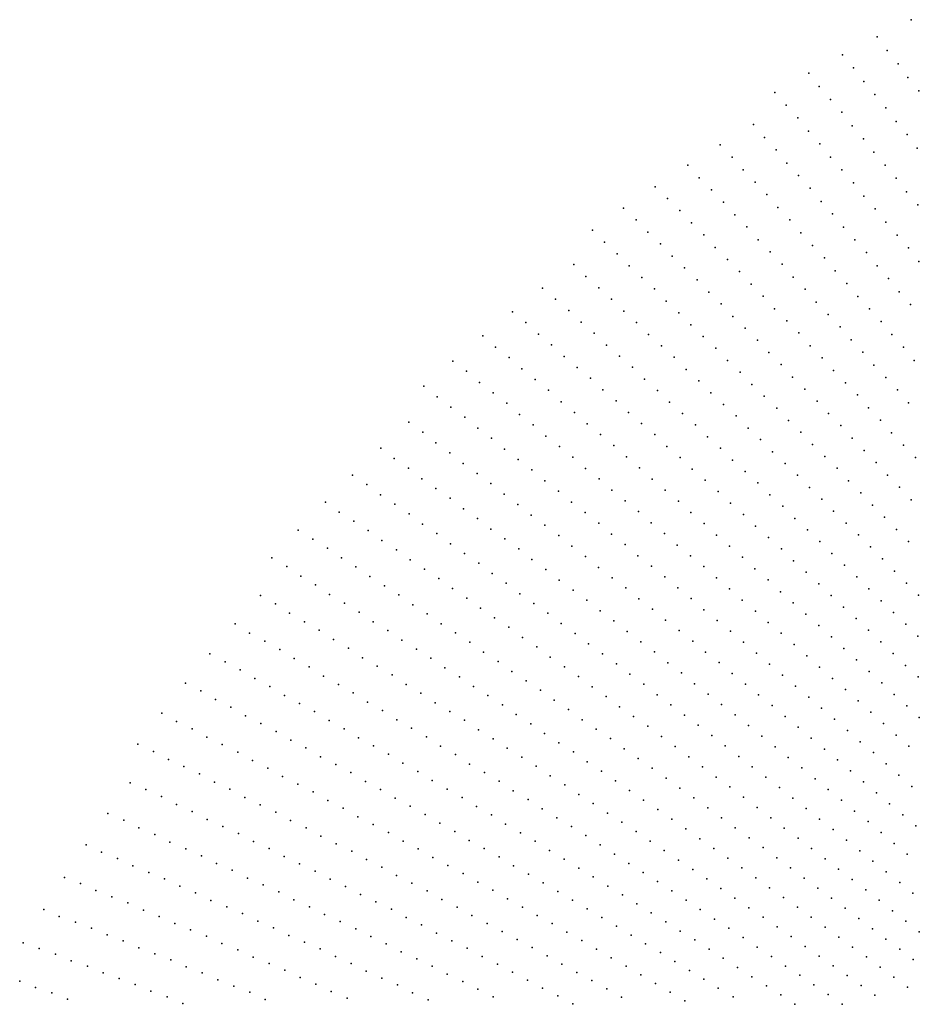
# Model space of a CAD drawing. Header units: metres. Extents: x -51 to 51, y -51 to 51.
# Tile 26 of 46: x -45 to -25, y 22 to 44. Entities that reach past the tile are written whole.
import ezdxf

# ---------------------------------------------------------------- set-up
doc = ezdxf.new("R2010")
doc.units = ezdxf.units.M
for name, color, linetype in [('CLASS_11_ROAD_SURFACE', 7, 'CONTINUOUS'), ('CLASS_17', 7, 'CONTINUOUS'), ('CLASS_9_WATER', 7, 'CONTINUOUS')]:
    doc.layers.add(name, color=color, linetype=linetype)

msp = doc.modelspace()

# ---------------------------------------------------------------- linework, layer by layer
at = {"layer": 'CLASS_11_ROAD_SURFACE'}
for p in [(-25.799429, 36.490898, 436.899994), (-25.560249, 36.198288, 433.130005), (-26.195473, 35.819363, 433.759979), (-25.934433, 35.543175, 429.98999), (-26.825155, 35.429314, 434.389984), (-25.691238, 35.253925, 426.220001), (-27.466194, 35.014801, 435.019989), (-26.576668, 35.144566, 430.619995), (-26.311506, 34.872395, 426.849976), (-28.084, 34.602432, 435.649994), (-27.195883, 34.747662, 431.25), (-26.06386, 34.586967, 423.079987), (-26.943014, 34.46682, 427.47998), (-28.712362, 34.165169, 436.279999), (-27.825996, 34.326279, 431.880005), (-26.673792, 34.198723, 423.709991), (-25.799809, 34.313858, 419.309998), (-27.551701, 34.063286, 428.109985), (-26.405188, 33.93008, 419.940002), (-25.536379, 34.040215, 415.539978), (-29.317501, 33.730843, 436.910004), (-28.433088, 33.907383, 432.509979), (-27.278011, 33.799744, 424.339996), (-28.154408, 33.649029, 428.73999), (-27.021296, 33.522457, 420.569977), (-26.153625, 33.648132, 416.169983), (-29.033934, 33.477776, 433.139984), (-27.892624, 33.376499, 424.970001), (-25.886114, 33.378536, 412.399994), (-28.767166, 33.210091, 429.369995), (-27.615007, 33.117157, 421.199982), (-26.748682, 33.257938, 416.799988), (-25.6273, 33.10215, 408.630005), (-29.644468, 33.023083, 433.769989), (-28.484638, 32.956017, 425.599976), (-27.354027, 32.843899, 417.429993), (-26.492783, 32.979939, 413.029999), (-29.357134, 32.774364, 430), (-28.218664, 32.687592, 421.829987), (-26.221252, 32.714455, 409.259979), (-30.232031, 32.572048, 434.399994), (-29.08625, 32.510864, 426.22998), (-27.937185, 32.43251, 418.059998), (-27.077469, 32.583565, 413.660004), (-25.958248, 32.442085, 405.48999), (-29.956335, 32.313564, 430.630005), (-28.799944, 32.26112, 422.459991), (-27.656288, 32.176853, 414.289978), (-26.801512, 32.322674, 409.889984), (-25.687866, 32.175568, 401.720001), (-30.828451, 32.095539, 435.029999), (-29.6653, 32.069248, 426.859985), (-28.514215, 32.010796, 418.690002), (-26.533979, 32.054749, 406.119995), (-30.532797, 31.856749, 431.259979), (-29.374832, 31.824345, 423.089996), (-28.24456, 31.746099, 414.919983), (-27.391565, 31.907255, 410.519989), (-26.266912, 31.786388, 402.350006), (-31.401968, 31.623486, 435.660004), (-30.237694, 31.617353, 427.48999), (-29.100348, 31.564642, 419.319977), (-27.111721, 31.650599, 406.75), (-26.000317, 31.517611, 398.579987), (-31.102339, 31.389688, 431.889984), (-29.958464, 31.362732, 423.720001), (-28.810888, 31.318695, 415.549988), (-27.959862, 31.494753, 411.149994), (-26.840128, 31.38682, 402.97998), (-31.9683, 31.141222, 436.289978), (-30.818457, 31.140232, 428.119995), (-29.664356, 31.12228, 419.949982), (-27.683369, 31.236071, 407.380005), (-26.568998, 31.122608, 399.209991), (-25.734192, 31.248405, 394.809998), (-31.679867, 30.89702, 432.519989), (-30.519798, 30.905359, 424.349976), (-29.38588, 30.86688, 416.179993), (-28.53717, 31.058231, 411.779999), (-27.407324, 30.976942, 403.609985), (-26.29833, 30.857964, 395.440002), (-25.468534, 30.978775, 391.039978), (-31.376764, 30.667812, 428.75), (-30.236658, 30.655115, 420.579987), (-28.24873, 30.811247, 408.009979), (-27.131739, 30.717377, 399.839996), (-32.542221, 30.632969, 436.919983), (-31.089052, 30.422804, 424.97998), (-29.938978, 30.419167, 416.809998), (-29.092766, 30.625368, 412.410004), (-27.968321, 30.55685, 404.23999), (-26.849171, 30.463924, 396.069977), (-26.020658, 30.599241, 391.669983), (-32.234783, 30.40951, 433.149994), (-28.807627, 30.376228, 408.639984), (-27.680956, 30.30876, 400.470001), (-26.57456, 30.203409, 392.299988), (-25.75098, 30.333664, 387.899994), (-31.9426, 30.169825, 429.380005), (-30.786907, 30.192501, 421.209991), (-29.64184, 30.182608, 413.039978), (-28.515574, 30.133596, 404.869995), (-27.401505, 30.053396, 396.699982), (-25.48177, 30.067659, 384.130005), (-32.796833, 29.896065, 433.779999), (-31.636099, 29.945251, 425.609985), (-30.4853, 29.96158, 417.440002), (-29.352564, 29.938276, 409.269989), (-28.231375, 29.883469, 401.100006), (-27.122499, 29.797585, 392.929993), (-26.300402, 29.942453, 388.529999), (-32.486084, 29.677307, 430.009979), (-31.330122, 29.720053, 421.839996), (-30.198736, 29.7153, 413.669983), (-29.063721, 29.693483, 405.5), (-27.947617, 29.632891, 397.329987), (-26.843941, 29.541325, 389.160004), (-26.026705, 29.681061, 384.759979), (-33.336395, 29.388559, 434.410004), (-32.175846, 29.457909, 426.23999), (-31.039066, 29.479074, 418.069977), (-29.89809, 29.483292, 409.899994), (-28.775307, 29.448221, 401.72998), (-27.664299, 29.381857, 393.559998), (-25.753464, 29.419231, 380.98999), (-33.022007, 29.175047, 430.639984), (-31.880394, 29.222313, 422.470001), (-30.734028, 29.252768, 414.299988), (-29.605122, 29.243439, 406.130005), (-28.487326, 29.202501, 397.959991), (-27.381422, 29.130365, 389.789978), (-26.565838, 29.28462, 385.389984), (-25.47356, 29.163177, 377.220001), (-32.722256, 28.944914, 426.869995), (-31.571077, 29.001799, 418.699982), (-30.443687, 29.010977, 410.529999), (-29.312574, 29.003115, 402.359985), (-28.199778, 28.956316, 394.190002), (-27.091936, 28.88504, 386.019989), (-26.281094, 29.033888, 381.619995), (-33.86813, 28.871367, 435.039978), (-32.408768, 28.730263, 423.099976), (-31.276325, 28.765375, 414.929993), (-30.139597, 28.783571, 406.759979), (-29.020454, 28.762323, 398.589996), (-27.905655, 28.716484, 390.419983), (-26.00395, 28.776224, 377.850006), (-33.564186, 28.646774, 431.269989), (-32.109703, 28.499292, 419.329987), (-30.967932, 28.543736, 411.160004), (-29.843004, 28.548252, 402.98999), (-28.721796, 28.528074, 394.819977), (-27.619032, 28.469307, 386.649994), (-26.810005, 28.632576, 382.25), (-34.405708, 28.32781, 435.669983), (-33.246639, 28.43807, 427.5), (-31.797119, 28.283504, 415.559998), (-30.666969, 28.313976, 407.389984), (-29.539913, 28.31967, 399.220001), (-28.430584, 28.28627, 391.049988), (-26.528519, 28.379658, 378.47998), (-34.084213, 28.125128, 431.899994), (-32.943359, 28.212627, 423.72998), (-31.485039, 28.067072, 411.789978), (-30.359558, 28.091146, 403.619995), (-29.244213, 28.083326, 395.449982), (-28.139797, 28.043999, 387.279999), (-27.332848, 28.22167, 382.880005), (-34.921021, 27.791353, 436.299988), (-33.776825, 27.905291, 428.130005), (-32.626694, 28.002769, 419.959991), (-32.31052, 27.792257, 416.190002), (-31.180264, 27.842386, 408.019989), (-30.059467, 27.860344, 399.850006), (-28.948931, 27.846506, 391.679993), (-27.849442, 27.80126, 383.509979), (-27.047096, 27.973572, 379.109985), (-34.609627, 27.577196, 432.529999), (-33.456188, 27.701435, 424.359985), (-30.875891, 27.61721, 404.25), (-29.759785, 27.629061, 396.079987), (-28.65406, 27.609211, 387.910004), (-26.761782, 27.725012, 375.339996), (-34.285137, 27.379427, 428.759979), (-33.13604, 27.496922, 420.589996), (-32.008305, 27.565468, 412.419983), (-31.693022, 27.353806, 408.649994), (-30.571913, 27.391539, 400.47998), (-29.460516, 27.397293, 392.309998), (-28.359617, 27.371439, 384.139984), (-27.559511, 27.558052, 379.73999), (-35.441292, 27.228279, 436.929993), (-33.961117, 27.180983, 424.98999), (-32.829689, 27.275721, 416.819977), (-31.384861, 27.133833, 404.880005), (-30.268341, 27.16538, 396.709991), (-29.161652, 27.165039, 388.539978), (-28.058966, 27.140047, 380.369995), (-27.263338, 27.321033, 375.970001), (-35.11306, 27.036661, 433.160004), (-33.650738, 26.965441, 421.220001), (-32.510399, 27.070038, 413.049988), (-29.965168, 26.938732, 392.940002), (-28.856627, 26.939352, 384.769989), (-34.785286, 26.844364, 429.389984), (-33.32756, 26.765818, 417.449982), (-32.198154, 26.855841, 409.279999), (-31.077087, 26.913363, 401.109985), (-29.655878, 26.718836, 389.169983), (-28.558645, 26.706066, 381), (-27.765417, 26.901255, 376.600006), (-35.60807, 26.486998, 433.789978), (-34.470978, 26.634556, 425.619995), (-33.017822, 26.549408, 413.679993), (-31.886295, 26.641136, 405.509979), (-30.769709, 26.692394, 397.339996), (-30.456261, 26.478365, 393.569977), (-29.353563, 26.491129, 385.399994), (-35.289944, 26.282999, 430.019989), (-34.144028, 26.441061, 421.849976), (-32.695496, 26.348602, 409.910004), (-31.574814, 26.425926, 401.73999), (-29.051655, 26.262939, 381.630005), (-28.261076, 26.4723, 377.22998), (-34.959335, 26.095707, 426.25), (-33.830349, 26.230375, 418.079987), (-32.38002, 26.139229, 406.139984), (-31.257318, 26.217846, 397.970001), (-30.149723, 26.25633, 389.799988), (-36.107155, 25.910709, 434.419983), (-34.641815, 25.890812, 422.47998), (-33.504223, 26.035686, 414.309998), (-33.178558, 25.840321, 410.539978), (-32.058598, 25.937174, 402.369995), (-30.946661, 26.001553, 394.199982), (-29.843576, 26.033798, 386.029999), (-28.750153, 26.034262, 377.859985), (-35.773003, 25.729685, 430.649994), (-34.312012, 25.702309, 418.709991), (-32.859619, 25.636261, 406.769989), (-31.743923, 25.7267, 398.600006), (-30.636389, 25.784758, 390.429993), (-29.53783, 25.81077, 382.259979), (-35.451759, 25.530661, 426.880005), (-33.982655, 25.513123, 414.940002), (-32.541046, 25.431684, 403), (-31.429628, 25.515718, 394.829987), (-30.3265, 25.567459, 386.660004), (-29.232475, 25.58725, 378.48999), (-36.584557, 25.342955, 435.049988), (-35.118385, 25.34841, 423.109985), (-34.785454, 25.165468, 419.339996), (-33.666107, 25.306814, 411.169983), (-32.222836, 25.226589, 399.22998), (-31.115711, 25.30423, 391.059998), (-30.017, 25.349661, 382.889984), (-36.259689, 25.149862, 431.279999), (-35.922871, 24.973936, 427.509979), (-34.465153, 24.965012, 415.569977), (-33.337563, 25.116423, 407.399994), (-31.904997, 25.020979, 395.459991), (-30.80217, 25.092226, 387.289978), (-29.701752, 25.138613, 379.119995), (-37.065132, 24.748384, 435.679993), (-35.586479, 24.797308, 423.73999), (-34.133003, 24.780848, 411.799988), (-33.015553, 24.917288, 403.630005), (-31.587528, 24.814854, 391.690002), (-30.482933, 24.887161, 383.519989), (-29.39308, 24.919735, 375.350006), (-36.724991, 24.578844, 431.910004), (-35.262531, 24.602766, 419.970001), (-33.807304, 24.587744, 408.029999), (-32.693897, 24.71763, 399.859985), (-32.372604, 24.517452, 396.089996), (-31.264414, 24.615847, 387.919983), (-30.170204, 24.674068, 379.75), (-36.385262, 24.408596, 428.139984), (-34.926907, 24.424906, 416.199982), (-33.481949, 24.394112, 404.259979), (-32.045734, 24.324575, 392.319977), (-30.947731, 24.408611, 384.149994), (-29.857851, 24.46047, 375.97998), (-37.524269, 24.163105, 436.309998), (-36.05777, 24.220036, 424.369995), (-34.603542, 24.229452, 412.429993), (-33.156944, 24.199951, 400.48999), (-31.72521, 24.123274, 388.549988), (-30.631418, 24.200865, 380.380005), (-37.181316, 23.999298, 432.539978), (-35.718784, 24.048538, 420.599976), (-35.391865, 23.859058, 416.829987), (-34.268681, 24.050356, 408.660004), (-33.940079, 23.862282, 404.889984), (-32.826427, 24.013275, 396.720001), (-31.405043, 23.921452, 384.779999), (-30.315475, 23.992605, 376.609985), (-36.850403, 23.816786, 428.769989), (-36.508171, 23.651716, 425), (-35.053623, 23.686314, 413.059998), (-33.606033, 23.681875, 401.119995), (-32.502171, 23.817976, 392.949982), (-31.085239, 23.71911, 381.009979), (-37.974171, 23.569389, 436.940002), (-36.177803, 23.468269, 421.22998), (-34.721531, 23.504391, 409.289978), (-33.278156, 23.492649, 397.350006), (-32.178268, 23.622152, 389.179993), (-31.85471, 23.4258, 385.410004), (-30.7658, 23.516251, 377.23999), (-37.639935, 23.392984, 433.169983), (-37.294586, 23.234406, 429.399994), (-35.836296, 23.301941, 417.459991), (-34.384079, 23.33032, 405.519989), (-32.950623, 23.302893, 393.579987), (-31.531511, 23.228924, 381.639984), (-36.960888, 23.05706, 425.630005), (-35.495193, 23.134901, 413.690002), (-34.0527, 23.147234, 401.75), (-32.623432, 23.112602, 389.809998), (-31.203041, 23.039139, 377.869995), (-38.077549, 22.796591, 433.799988), (-36.616234, 22.897205, 421.859985), (-35.165703, 22.949978, 409.919983), (-34.825325, 22.781685, 406.149994), (-33.721649, 22.96361, 397.97998), (-33.39093, 22.779446, 394.209991), (-32.296577, 22.921774, 386.039978), (-37.740631, 22.625406, 430.029999), (-36.271976, 22.736633, 418.089996), (-35.939125, 22.557798, 414.319977), (-34.490875, 22.604256, 402.380005), (-33.060547, 22.594742, 390.440002), (-31.964525, 22.738222, 382.269989), (-31.638411, 22.546255, 378.5), (-37.39296, 22.47209, 426.259979), (-35.595566, 22.395956, 410.549988), (-34.156746, 22.426283, 398.609985), (-32.725025, 22.417492, 386.669983), (-38.516556, 22.173302, 434.429993), (-37.045658, 22.318043, 422.48999), (-36.709564, 22.145351, 418.720001), (-35.257832, 22.224789, 406.779999), (-33.822941, 22.247765, 394.839996), (-32.395351, 22.23163, 382.899994), (-38.165985, 22.026575, 430.660004), (-36.362949, 21.990026, 414.949982), (-34.92041, 22.05307, 403.009979), (-33.484074, 22.07688, 391.069977), (-33.150959, 21.897192, 387.299988), (-32.066017, 22.045233, 379.130005)]:
    msp.add_point(p, dxfattribs=at)
at = {"layer": 'CLASS_17'}
for p in [(-25.629049, 43.769527, 497.209991), (-26.385633, 43.391399, 497.839996), (-27.157709, 42.986935, 498.470001), (-26.164118, 43.084854, 494.069977), (-26.910103, 42.697392, 494.699982), (-25.922085, 42.79073, 490.299988), (-27.902872, 42.582371, 499.099976), (-25.701469, 42.483589, 486.529999), (-27.671082, 42.283512, 495.329987), (-26.683865, 42.394341, 490.929993), (-28.662663, 42.150906, 499.72998), (-26.437441, 42.103951, 487.160004), (-25.460629, 42.188629, 482.759979), (-28.405321, 41.869953, 495.959991), (-27.419157, 41.997791, 491.559998), (-26.191673, 41.813076, 483.389984), (-28.148626, 41.588497, 492.190002), (-27.167881, 41.711575, 487.789978), (-29.133453, 41.443657, 496.589996), (-26.937483, 41.411709, 484.019989), (-25.966841, 41.509045, 479.619995), (-28.892155, 41.152435, 492.819977), (-27.912741, 41.292908, 488.419983), (-25.722258, 41.217323, 475.849976), (-29.875265, 40.990124, 497.220001), (-27.657194, 41.010563, 484.649994), (-26.687374, 41.124626, 480.25), (-29.609112, 40.71756, 493.449982), (-28.63126, 40.874935, 489.049988), (-27.422173, 40.714325, 480.879974), (-26.457857, 40.824135, 476.47998), (-25.498318, 40.912678, 472.079987), (-30.590286, 40.538265, 497.849976), (-28.390821, 40.583054, 485.279999), (-26.208916, 40.536186, 472.709991), (-29.363333, 40.430138, 489.679993), (-28.131062, 40.304646, 481.509979), (-27.16778, 40.431095, 477.109985), (-31.318094, 40.058662, 498.47998), (-30.339247, 40.255394, 494.079987), (-29.098301, 40.156651, 485.910004), (-26.914032, 40.147362, 473.339996), (-25.960629, 40.247746, 468.940002), (-30.069033, 39.986927, 490.309998), (-28.833895, 39.882633, 482.139984), (-27.871939, 40.025723, 477.73999), (-26.680391, 39.850101, 469.569977), (-25.73251, 39.946255, 465.169983), (-31.042795, 39.795311, 494.709991), (-29.799438, 39.717922, 486.539978), (-27.632858, 39.732796, 473.970001), (-25.485395, 39.65696, 461.399994), (-32.019112, 39.581646, 499.109985), (-30.768103, 39.531414, 490.940002), (-29.549719, 39.433956, 482.769989), (-28.589455, 39.594139, 478.369995), (-27.374874, 39.452969, 470.199982), (-26.427799, 39.565491, 465.799988), (-31.739422, 39.322956, 495.339996), (-30.513189, 39.252079, 487.169983), (-28.326172, 39.319202, 474.599976), (-26.19503, 39.267593, 462.029999), (-32.71291, 39.092381, 499.73999), (-31.479399, 39.048332, 491.569977), (-30.23959, 38.987217, 483.399994), (-29.281227, 39.164009, 479), (-28.082581, 39.030041, 470.829987), (-27.136656, 39.159386, 466.429993), (-25.943598, 38.982101, 458.259979), (-32.447868, 38.822578, 495.970001), (-31.200779, 38.788658, 487.799988), (-29.032347, 38.87936, 475.22998), (-27.820421, 38.754181, 467.059998), (-26.879816, 38.878666, 462.660004), (-32.16433, 38.56818, 492.199982), (-30.941568, 38.513321, 484.029999), (-29.985498, 38.707176, 479.629974), (-28.764965, 38.608475, 471.459991), (-26.623615, 38.597431, 458.889984), (-25.69281, 38.696114, 454.48999), (-33.129765, 38.325642, 496.599976), (-31.900085, 38.297642, 488.429993), (-29.712986, 38.441357, 475.859985), (-28.498205, 38.337055, 467.690002), (-27.558897, 38.47781, 463.289978), (-26.386761, 38.302811, 455.119995), (-25.46143, 38.397202, 450.720001), (-30.664021, 38.25267, 480.259979), (-29.441086, 38.174995, 472.089996), (-27.316652, 38.18758, 459.519989), (-32.860573, 38.059994, 492.829987), (-31.617601, 38.042248, 484.660004), (-30.387077, 37.991459, 476.48999), (-29.188303, 37.893841, 468.319977), (-28.25065, 38.051315, 463.919983), (-27.056253, 37.91029, 455.75), (-26.131706, 38.020683, 451.349976), (-33.822556, 37.800236, 497.22998), (-32.573254, 37.809952, 489.059998), (-31.335707, 37.786285, 480.889984), (-30.129154, 37.714989, 472.720001), (-27.985003, 37.778965, 460.149994), (-25.895718, 37.725414, 447.579987), (-33.530499, 37.555634, 493.459991), (-32.286514, 37.55933, 485.289978), (-31.072729, 37.514591, 477.119995), (-29.853285, 37.452805, 468.949982), (-28.917498, 37.626526, 464.549988), (-27.738289, 37.492538, 456.380005), (-26.814861, 37.619392, 451.97998), (-25.641808, 37.442394, 443.809998), (-34.488853, 37.279175, 497.859985), (-33.23901, 37.310444, 489.690002), (-32.018562, 37.292503, 481.519989), (-30.791899, 37.257637, 473.349976), (-28.665546, 37.344673, 460.779999), (-27.473757, 37.219254, 452.609985), (-26.555595, 37.341194, 448.209991), (-34.192722, 37.039513, 494.089996), (-32.966187, 37.04858, 485.919983), (-31.732866, 37.040867, 477.75), (-30.529722, 36.985214, 469.579987), (-29.596176, 37.175621, 465.179993), (-28.395842, 37.076408, 457.009979), (-26.296965, 37.062473, 444.440002), (-33.915115, 36.782688, 490.319977), (-32.675724, 36.802361, 482.149994), (-31.46571, 36.773304, 473.97998), (-29.32139, 36.912468, 461.410004), (-28.126745, 36.807598, 453.23999), (-27.209848, 36.945446, 448.839996), (-26.056925, 36.770523, 440.669983), (-35.147167, 36.746399, 498.48999), (-33.619987, 36.541973, 486.549988), (-30.24995, 36.727268, 465.809998), (-29.047209, 36.648762, 457.639984), (-26.964468, 36.657944, 445.069977), (-34.864868, 36.494717, 494.720001), (-32.403675, 36.539734, 478.379974), (-31.181055, 36.520657, 470.209991), (-29.970776, 36.468761, 462.039978), (-28.791393, 36.370449, 453.869995), (-27.876106, 36.524643, 449.470001), (-26.701677, 36.383202, 441.299988), (-35.814957, 36.18454, 499.119995), (-34.565178, 36.259586, 490.949982), (-33.34314, 36.284382, 482.779999), (-32.114235, 36.292488, 474.609985), (-30.896986, 36.267441, 466.440002), (-29.709873, 36.19519, 458.269989), (-28.518295, 36.105774, 450.099976), (-27.608116, 36.25489, 445.699982), (-35.510815, 35.95509, 495.349976), (-34.283627, 36.007122, 487.179993), (-33.049019, 36.042618, 479.009979), (-31.825371, 36.044655, 470.839996), (-30.631081, 35.998699, 462.669983), (-29.431761, 35.935692, 454.5), (-27.358309, 35.971241, 441.929993), (-26.457142, 36.095024, 437.529999), (-35.224648, 35.707832, 491.579987), (-33.984928, 35.770927, 483.410004), (-32.755459, 35.800259, 475.23999), (-31.554554, 35.780834, 467.069977), (-30.348059, 35.74448, 458.899994), (-28.263302, 35.826759, 446.329987), (-27.091423, 35.700542, 438.160004), (-36.456406, 35.62838, 499.75), (-34.921474, 35.477299, 487.809998), (-33.686775, 35.534134, 479.639984), (-32.479824, 35.541454, 471.470001), (-31.266718, 35.531979, 463.299988), (-30.082947, 35.474998, 455.130005), (-29.171667, 35.6614, 450.72998), (-27.991289, 35.561119, 442.559998), (-36.165726, 35.386414, 495.97998), (-34.618843, 35.246155, 484.039978), (-33.40641, 35.280426, 475.869995), (-32.187271, 35.29805, 467.699982), (-30.996681, 35.267406, 459.529999), (-28.894627, 35.400921, 446.959991), (-27.719887, 35.294941, 438.789978), (-35.858185, 35.161625, 492.209991), (-33.109253, 35.042568, 472.099976), (-31.912405, 35.038479, 463.929993), (-30.709879, 35.017532, 455.759979), (-29.800976, 35.219772, 451.359985), (-28.618185, 35.139881, 443.190002), (-36.794559, 34.823807, 496.609985), (-35.55117, 34.936211, 488.440002), (-34.333839, 34.997631, 480.269989), (-31.620869, 34.794041, 460.160004), (-29.519594, 34.963982, 447.589996), (-28.359369, 34.864449, 439.419983), (-36.48328, 34.60421, 492.839996), (-35.261635, 34.692963, 484.669983), (-34.032181, 34.765404, 476.5), (-32.829643, 34.788086, 468.329987), (-30.423651, 34.767071, 451.98999), (-29.255743, 34.69334, 443.819977), (-36.189301, 34.366314, 489.069977), (-34.955574, 34.466454, 480.899994), (-33.747917, 34.516094, 472.72998), (-32.533478, 34.549168, 464.559998), (-31.329901, 34.549007, 456.389984), (-30.154854, 34.501312, 448.220001), (-28.975412, 34.436546, 440.049988), (-37.414673, 34.250061, 497.23999), (-35.878948, 34.145599, 485.299988), (-34.666759, 34.222397, 477.129974), (-33.447231, 34.282791, 468.959991), (-32.237869, 34.30965, 460.789978), (-31.056246, 34.288223, 452.619995), (-29.869665, 34.24984, 444.449982), (-37.116352, 34.017601, 493.470001), (-34.361656, 33.994793, 473.359985), (-33.147087, 34.048878, 465.190002), (-31.959454, 34.053936, 457.019989), (-30.766298, 34.042156, 448.849976), (-29.601652, 33.983334, 440.679993), (-36.801819, 33.802769, 489.699982), (-35.585682, 33.906887, 481.529999), (-34.057083, 33.766567, 469.589996), (-32.864002, 33.798309, 461.419983), (-31.664845, 33.813362, 453.25), (-30.493414, 33.780617, 445.079987), (-38.042297, 33.64674, 497.869995), (-36.504196, 33.569473, 485.929993), (-35.276264, 33.685062, 477.759979), (-33.769421, 33.521233, 465.819977), (-32.564838, 33.563328, 457.649994), (-31.387184, 33.556873, 449.47998), (-30.204483, 33.533512, 441.309998), (-37.723698, 33.43787, 494.099976), (-36.190578, 33.353516, 482.160004), (-34.967373, 33.462612, 473.98999), (-33.465809, 33.29192, 462.049988), (-32.282494, 33.31197, 453.880005), (-31.093578, 33.31525, 445.709991), (-29.916124, 33.285824, 437.539978), (-38.644081, 33.050835, 498.5), (-37.421814, 33.210075, 490.329987), (-35.877472, 33.136913, 478.389984), (-34.675228, 33.222599, 470.220001), (-33.178871, 33.045788, 458.279999), (-31.98431, 33.075912, 450.109985), (-30.800528, 33.073029, 441.940002), (-38.338047, 32.828617, 494.72998), (-37.104107, 33.000057, 486.559998), (-35.580948, 32.902306, 474.619995), (-34.367275, 32.999039, 466.449982), (-31.68668, 32.839252, 446.339996), (-38.016357, 32.624619, 490.959991), (-36.7869, 32.789391, 482.789978), (-35.268761, 32.684582, 470.849976), (-34.075848, 32.758217, 462.679993), (-32.876221, 32.815388, 454.509979), (-30.524069, 32.815311, 438.169983), (-39.252392, 32.425041, 499.129974), (-37.695164, 32.41996, 487.190002), (-36.486092, 32.560261, 479.019989), (-34.972939, 32.449146, 467.079987), (-33.768833, 32.53355, 458.910004), (-32.574112, 32.584366, 450.73999), (-31.405516, 32.586655, 442.569977), (-38.926846, 32.227135, 495.359985), (-37.390179, 32.196392, 483.419983), (-36.169785, 32.348454, 475.25), (-34.661674, 32.230297, 463.309998), (-33.462353, 32.308258, 455.139984), (-32.288334, 32.336967, 446.970001), (-31.10887, 32.348923, 438.799988), (-38.601772, 32.028564, 491.589996), (-37.069859, 31.99058, 479.649994), (-35.869667, 32.118488, 471.47998), (-34.350922, 32.010815, 459.539978), (-33.172054, 32.066143, 451.369995), (-31.98719, 32.104866, 443.199982), (-39.835064, 31.807552, 499.759979), (-38.292709, 31.810631, 487.819977), (-36.765541, 31.766157, 475.879974), (-35.55426, 31.90554, 467.709991), (-34.05621, 31.774075, 455.769989), (-32.866516, 31.839752, 447.599976), (-31.702145, 31.85667, 439.429993), (-39.506229, 31.615139, 495.98999), (-37.968491, 31.610886, 484.049988), (-36.446102, 31.559187, 472.109985), (-35.239353, 31.691946, 463.940002), (-33.746387, 31.553471, 452), (-32.576942, 31.59683, 443.829987), (-39.193195, 31.402918, 492.220001), (-37.660084, 31.39209, 480.279999), (-36.127155, 31.351564, 468.339996), (-34.940319, 31.460649, 460.169983), (-33.452377, 31.315905, 448.22998), (-32.272354, 31.369337, 440.059998), (-38.865192, 31.209311, 488.449982), (-37.336723, 31.191168, 476.509979), (-35.823898, 31.125793, 464.569977), (-34.626324, 31.245922, 456.399994), (-33.143486, 31.094187, 444.459991), (-40.091137, 30.973202, 496.619995), (-38.552795, 30.996212, 484.679993), (-37.013844, 30.989588, 472.73999), (-35.505836, 30.917019, 460.799988), (-34.327976, 31.013792, 452.630005), (-32.83511, 30.871836, 440.690002), (-39.759468, 30.785814, 492.849976), (-38.225632, 30.801424, 480.910004), (-36.706474, 30.769426, 468.970001), (-35.203262, 30.690403, 457.029999), (-34.014889, 30.797932, 448.859985), (-39.443188, 30.578484, 489.079987), (-37.898933, 30.605959, 477.139984), (-36.384457, 30.566675, 465.199982), (-34.886086, 30.48048, 453.259979), (-33.702309, 30.58143, 445.089996), (-40.650822, 30.340347, 497.25), (-39.112335, 30.389891, 485.309998), (-38.781937, 30.200619, 481.539978), (-37.587551, 30.391476, 473.369995), (-36.077747, 30.345655, 461.429993), (-34.569408, 30.269901, 449.48999), (-33.405056, 30.34798, 441.319977), (-40.330765, 30.138863, 493.47998), (-38.46664, 29.991886, 477.769989), (-37.2617, 30.194832, 469.599976), (-36.950958, 29.979477, 465.829987), (-35.756599, 30.141743, 457.660004), (-34.267899, 30.041948, 445.720001), (-33.093388, 30.130344, 437.549988), (-39.996334, 29.956537, 489.709991), (-39.662354, 29.773523, 485.940002), (-38.137066, 29.801416, 474), (-36.625946, 29.781649, 462.059998), (-35.435936, 29.93717, 453.889984), (-33.952114, 29.830225, 441.949982), (-41.215023, 29.677315, 497.879974), (-39.343258, 29.570616, 482.169983), (-37.822399, 29.591805, 470.22998), (-36.301414, 29.583153, 458.289978), (-35.130268, 29.714783, 450.119995), (-33.651283, 29.601423, 438.179993), (-40.877144, 29.501328, 494.109985), (-40.539696, 29.324642, 490.339996), (-39.010075, 29.386391, 478.399994), (-37.493649, 29.400137, 466.459991), (-35.991695, 29.366419, 454.519989), (-34.810478, 29.50905, 446.349976), (-40.216904, 29.127625, 486.569977), (-38.691589, 29.182587, 474.629974), (-37.165352, 29.20779, 462.690002), (-35.668007, 29.166744, 450.75), (-34.505478, 29.285812, 442.579987), (-41.754257, 29.02424, 498.509979), (-39.880234, 28.949713, 482.799988), (-38.359211, 28.99715, 470.859985), (-36.851685, 28.99678, 458.919983), (-35.358936, 28.949144, 446.97998), (-34.186558, 29.078917, 438.809998), (-41.413464, 28.853947, 494.73999), (-39.558037, 28.751791, 479.029999), (-38.027275, 28.811029, 467.089996), (-36.52422, 28.803244, 455.149994), (-35.036106, 28.748299, 443.209991), (-41.087086, 28.662889, 490.970001), (-40.74704, 28.491354, 487.199982), (-39.222141, 28.572651, 475.259979), (-37.709759, 28.60581, 463.319977), (-36.211182, 28.591351, 451.380005), (-34.713749, 28.546783, 439.440002), (-42.283154, 28.361425, 499.139984), (-40.421242, 28.299385, 483.429993), (-38.886684, 28.39282, 471.48999), (-37.378632, 28.41848, 459.549988), (-35.884552, 28.396624, 447.609985), (-41.9533, 28.176394, 495.369995), (-41.610008, 28.011303, 491.599976), (-40.081955, 28.12661, 479.660004), (-38.565434, 28.193468, 467.720001), (-38.230759, 28.012409, 463.949982), (-37.061737, 28.212376, 455.779999), (-36.731422, 28.023838, 452.009979), (-35.558384, 28.201223, 443.839996), (-41.280716, 27.825346, 487.829987), (-39.743092, 27.953133, 475.889984), (-37.91011, 27.812157, 460.179993), (-36.401554, 27.834618, 448.23999), (-35.246353, 27.987944, 440.069977), (-42.815052, 27.668139, 499.769989), (-40.938156, 27.658998, 484.059998), (-39.418213, 27.759712, 472.119995), (-39.080112, 27.584999, 468.349976), (-37.576225, 27.629883, 456.410004), (-36.085636, 27.627104, 444.470001), (-42.468636, 27.50955, 496), (-40.596012, 27.491943, 480.289978), (-38.755821, 27.390667, 464.579987), (-37.242779, 27.446918, 452.639984), (-35.756588, 27.436684, 440.699982), (-42.135963, 27.32967, 492.22998), (-41.790253, 27.169815, 488.459991), (-40.267609, 27.30452, 476.519989), (-39.926201, 27.136215, 472.75), (-38.41848, 27.21472, 460.809998), (-36.923084, 27.245237, 448.869995), (-41.444939, 27.009241, 484.690002), (-39.59837, 26.94787, 468.97998), (-38.081573, 27.038076, 457.039978), (-36.590431, 27.061054, 445.099976), (-42.986473, 26.812363, 496.629974), (-41.113132, 26.827879, 480.919983), (-39.257706, 26.778316, 465.209991), (-37.758209, 26.8423, 453.269989), (-36.271339, 26.858477, 441.329987), (-42.637741, 26.659056, 492.859985), (-42.289391, 26.505022, 489.089996), (-40.768539, 26.666044, 477.149994), (-40.437275, 26.483749, 473.379974), (-38.917454, 26.608055, 461.440002), (-37.422066, 26.664423, 449.5), (-35.939484, 26.67308, 437.559998), (-41.954277, 26.329786, 485.319977), (-40.093403, 26.320652, 469.609985), (-38.590523, 26.418253, 457.669983), (-37.099289, 26.467737, 445.72998), (-36.763927, 26.288633, 441.959991), (-43.480122, 26.126732, 497.259979), (-41.606621, 26.174479, 481.549988), (-39.749931, 26.156843, 465.839996), (-38.251022, 26.246748, 453.899994), (-37.924664, 26.056023, 450.130005), (-36.428997, 26.108833, 438.190002), (-43.128853, 25.979301, 493.48999), (-41.272049, 25.998301, 477.779999), (-40.925087, 25.841717, 474.009979), (-39.419544, 25.973072, 462.069977), (-37.585911, 25.883274, 446.359985), (-42.790562, 25.810247, 489.720001), (-42.43996, 25.661526, 485.949982), (-40.57851, 25.684416, 470.23999), (-39.076797, 25.808001, 458.299988), (-38.746971, 25.623304, 454.529999), (-37.247581, 25.709826, 442.589996), (-43.962841, 25.432091, 497.889984), (-42.102188, 25.49152, 482.179993), (-40.244785, 25.506744, 466.470001), (-38.404953, 25.45698, 450.759979), (-36.922134, 25.517647, 438.819977), (-43.621479, 25.269279, 494.119995), (-41.752262, 25.341515, 478.410004), (-41.402706, 25.190777, 474.639984), (-39.898914, 25.348169, 462.699982), (-39.565731, 25.169559, 458.929993), (-38.063339, 25.289938, 446.98999), (-43.268063, 25.127201, 490.349976), (-42.927197, 24.963428, 486.579987), (-41.065754, 25.019264, 470.869995), (-39.220566, 25.009716, 455.160004), (-37.734398, 25.103771, 443.220001), (-42.574432, 24.820051, 482.809998), (-40.716881, 24.867247, 467.099976), (-38.875793, 24.849154, 451.389984), (-37.393517, 24.935482, 439.449982), (-44.446533, 24.706913, 498.519989), (-44.090427, 24.571529, 494.75), (-42.222027, 24.675936, 479.039978), (-41.881954, 24.510641, 475.269989), (-40.380451, 24.694786, 463.329987), (-40.032261, 24.541481, 459.559998), (-38.543461, 24.669056, 447.619995), (-38.199398, 24.507229, 443.849976), (-43.746593, 24.414045, 490.97998), (-41.530205, 24.365234, 471.5), (-39.684448, 24.387457, 455.789978), (-37.867619, 24.326197, 440.079987), (-43.391106, 24.277351, 487.209991), (-43.035973, 24.139915, 483.440002), (-41.190639, 24.198982, 467.72998), (-39.348846, 24.213495, 452.019989), (-44.906555, 23.994551, 499.149994), (-42.692905, 23.980894, 479.669983), (-40.83955, 24.052279, 463.959991), (-40.488827, 23.904842, 460.190002), (-39.00172, 24.058187, 448.25), (-38.666649, 23.88328, 444.47998), (-44.559864, 23.843409, 495.379974), (-44.201794, 23.713449, 491.609985), (-42.338402, 23.842152, 475.899994), (-41.995815, 23.682163, 472.129974), (-40.150066, 23.737074, 456.419983), (-38.320217, 23.726696, 440.709991), (-43.844055, 23.582743, 487.839996), (-43.498096, 23.43005, 484.069977), (-41.641953, 23.542114, 468.359985), (-39.800003, 23.588348, 452.649994), (-39.461754, 23.419622, 448.880005), (-45.36652, 23.251566, 499.779999), (-43.140968, 23.298023, 480.299988), (-41.288437, 23.401325, 464.589996), (-40.946629, 23.239805, 460.819977), (-39.112358, 23.269606, 445.109985), (-45.005989, 23.128389, 496.009979), (-44.645775, 23.004459, 492.23999), (-42.795486, 23.144356, 476.529999), (-42.438965, 23.011011, 472.759979), (-40.593754, 23.097713, 457.049988), (-38.76334, 23.11886, 441.339996), (-44.29705, 22.858149, 488.470001), (-42.082787, 22.876921, 468.98999), (-40.252441, 22.935232, 453.279999), (-39.900211, 22.79184, 449.509979), (-38.425903, 22.948627, 437.569977), (-43.93742, 22.732885, 484.699982), (-43.589149, 22.585592, 480.929993), (-41.738049, 22.721708, 465.220001), (-41.382484, 22.586302, 461.449982), (-39.548336, 22.647707, 445.73999), (-45.440639, 22.405119, 496.639984), (-43.230106, 22.459002, 477.160004), (-42.871387, 22.331659, 473.389984), (-41.038223, 22.430119, 457.679993), (-39.207809, 22.4837, 441.970001), (-38.856586, 22.338272, 438.199982), (-45.089264, 22.26524, 492.869995), (-44.727264, 22.14679, 489.099976), (-42.523838, 22.182808, 469.619995), (-40.683281, 22.2934, 453.910004), (-40.328686, 22.155941, 450.139984), (-44.37632, 22.005919, 485.329987), (-42.165714, 22.05414, 465.849976), (-41.818619, 21.904308, 462.079987), (-39.985176, 21.998213, 446.369995)]:
    msp.add_point(p, dxfattribs=at)
at = {"layer": 'CLASS_9_WATER'}
for p in [(-25.727255, 28.518112, 374.079987), (-25.451017, 28.259562, 370.309998), (-26.247475, 28.126287, 374.709991), (-25.966875, 27.872467, 370.940002), (-25.679977, 27.624464, 367.169983), (-26.470196, 27.482458, 371.569977), (-26.185816, 27.232916, 367.799988), (-26.974323, 27.076824, 372.199982), (-25.901871, 26.98291, 364.029999), (-26.68574, 26.832148, 368.429993), (-25.61837, 26.73245, 360.259979), (-27.472288, 26.661987, 372.829987), (-26.397585, 26.587008, 364.660004), (-27.179581, 26.422251, 369.059998), (-26.109858, 26.341398, 360.889984), (-27.963917, 26.238047, 373.459991), (-26.887299, 26.182043, 365.289978), (-25.816195, 26.101631, 357.119995), (-27.667173, 26.003319, 369.690002), (-26.589098, 25.947851, 361.519989), (-25.529394, 25.855028, 353.350006), (-28.449047, 25.805096, 374.089996), (-27.364553, 25.774794, 365.919983), (-26.29772, 25.706627, 357.75), (-28.142109, 25.582315, 370.319977), (-27.068693, 25.53903, 362.149994), (-26.006763, 25.464933, 353.97998), (-28.921326, 25.370295, 374.720001), (-27.841877, 25.352102, 366.549988), (-26.773252, 25.302794, 358.380005), (-25.71623, 25.222765, 350.209991), (-28.616821, 25.14571, 370.949982), (-27.542048, 25.121403, 362.779999), (-26.478226, 25.066078, 354.609985), (-28.312714, 24.920633, 367.179993), (-27.242628, 24.890219, 359.009979), (-26.183615, 24.828886, 350.839996), (-29.084797, 24.700357, 371.579987), (-28.009005, 24.695063, 363.410004), (-26.943617, 24.658552, 355.23999), (-25.883415, 24.597532, 347.070007), (-28.776903, 24.480482, 367.809998), (-27.705692, 24.469, 359.639984), (-26.63905, 24.432905, 351.470001), (-25.589701, 24.359318, 343.299988), (-29.545877, 24.246363, 372.209991), (-28.469398, 24.260107, 364.039978), (-27.396864, 24.249138, 355.869995), (-26.34091, 24.200195, 347.699982), (-29.234285, 24.03175, 368.440002), (-28.156414, 24.046104, 360.269989), (-27.094406, 24.022018, 352.100006), (-26.043182, 23.967003, 343.929993), (-29.999903, 23.783829, 372.839996), (-28.917263, 23.82369, 364.669983), (-27.849745, 23.824656, 356.5), (-26.792351, 23.794407, 348.329987), (-25.745865, 23.73333, 340.160004), (-29.678947, 23.581789, 369.069977), (-28.606483, 23.60799, 360.899994), (-27.54347, 23.602713, 352.72998), (-26.490698, 23.566309, 344.559998), (-25.448956, 23.49917, 336.389984), (-30.441025, 23.320301, 373.470001), (-29.364174, 23.371914, 365.299988), (-28.296093, 23.391787, 357.130005), (-27.237585, 23.380266, 348.959991), (-26.189447, 23.337723, 340.789978), (-30.122362, 23.116322, 369.699982), (-29.04977, 23.161524, 361.529999), (-27.986082, 23.175077, 353.359985), (-26.932093, 23.157328, 345.190002), (-25.882956, 23.114965, 337.019989), (-30.880592, 22.841133, 374.100006), (-29.80406, 22.911827, 365.929993), (-28.735743, 22.950628, 357.759979), (-27.676456, 22.957867, 349.589996), (-26.621397, 22.940392, 341.419983), (-25.582563, 22.885324, 333.25), (-30.5585, 22.642597, 370.329987), (-29.486124, 22.706814, 362.160004), (-28.422091, 22.739218, 353.98999), (-27.361662, 22.74683, 345.820007), (-26.316748, 22.716389, 337.649994), (-31.312641, 22.353758, 374.72998), (-30.236765, 22.443541, 366.559998), (-29.16855, 22.501282, 358.389984), (-28.103313, 22.534163, 350.220001), (-27.790462, 22.321653, 346.449982), (-27.052858, 22.528536, 342.049988), (-26.012491, 22.491884, 333.880005), (-30.987215, 22.160727, 370.959991), (-29.915384, 22.243961, 362.789978), (-28.845901, 22.302277, 354.619995), (-27.477989, 22.108641, 342.679993), (-26.744444, 22.30974, 338.279999), (-25.708633, 22.266891, 330.109985), (-30.662138, 21.967165, 367.190002), (-29.588976, 22.051081, 359.019989), (-28.529114, 22.095636, 350.850006), (-28.21269, 21.888475, 347.079987), (-27.165895, 21.895119, 338.910004), (-26.436411, 22.090441, 334.509979)]:
    msp.add_point(p, dxfattribs=at)

doc.saveas('drawing.dxf')
